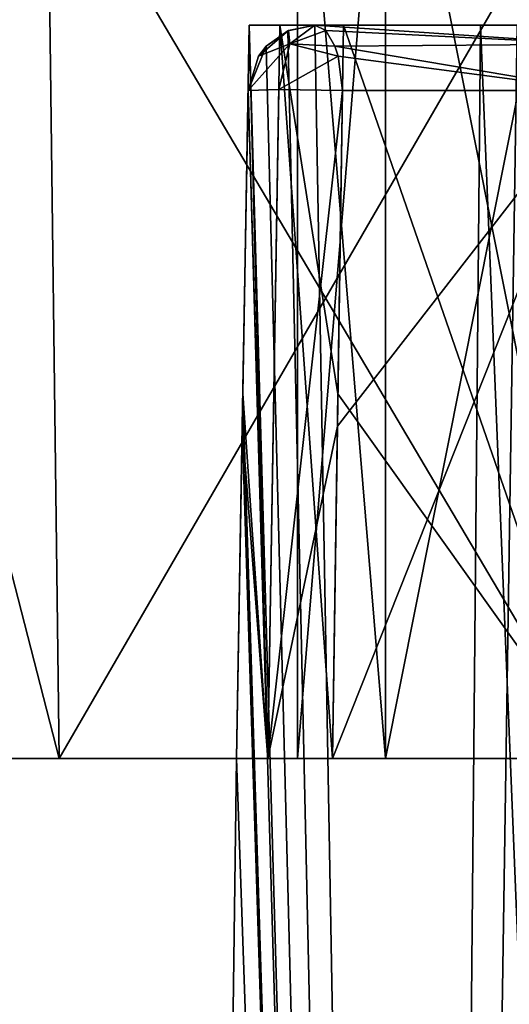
# Model space of a CAD drawing. Header units: millimetres. Extents: x -52 to 107, y -6 to 112.
# Tile 36 of 256: x -29.33 to -25.66, y 54.91 to 62.29. Entities that reach past the tile are written whole.
import ezdxf

# ---------------------------------------------------------------- set-up
doc = ezdxf.new("R2010")
doc.units = ezdxf.units.MM
doc.header["$LTSCALE"] = 65.185185
for name, color, linetype in [('1095', 7, 'CONTINUOUS'), ('1096', 7, 'CONTINUOUS'), ('1097', 7, 'CONTINUOUS'), ('1098', 7, 'CONTINUOUS'), ('1099', 7, 'CONTINUOUS'), ('1100', 7, 'CONTINUOUS'), ('1431', 7, 'CONTINUOUS'), ('1441', 7, 'CONTINUOUS'), ('1442', 7, 'CONTINUOUS'), ('1443', 7, 'CONTINUOUS'), ('1444', 7, 'CONTINUOUS'), ('1445', 7, 'CONTINUOUS'), ('1446', 7, 'CONTINUOUS'), ('1456', 7, 'CONTINUOUS'), ('1463', 7, 'CONTINUOUS'), ('1465', 7, 'CONTINUOUS'), ('1566', 7, 'CONTINUOUS'), ('1567', 7, 'CONTINUOUS'), ('1568', 7, 'CONTINUOUS'), ('445', 7, 'CONTINUOUS'), ('447', 7, 'CONTINUOUS')]:
    doc.layers.add(name, color=color, linetype=linetype)

msp = doc.modelspace()

# ---------------------------------------------------------------- linework, layer by layer
at = {"layer": '1095', "color": 7, "linetype": 'CONTINUOUS', "true_color": 0xe0f2ff}
for points in [[(-27.707, 56.7511, -49.5893), (-29.9096, 56.751, -47.1717), (-30.707, 56.7511, -58.9999), (-27.707, 56.7511, -49.5893)], [(-27.707, 56.7511, -49.5893), (-30.707, 56.7511, -58.9999), (-27.707, 56.7511, -54.4578), (-27.707, 56.7511, -49.5893)], [(-30.707, 56.7511, -58.9999), (-29.0357, 56.7511, -63.0351), (-27.2501, 56.7511, -58.9999), (-30.707, 56.7511, -58.9999)], [(-27.707, 56.7511, -54.4578), (-30.707, 56.7511, -58.9999), (-27.4724, 56.7511, -54.8816), (-27.707, 56.7511, -54.4578)], [(-27.4724, 56.7511, -54.8816), (-30.707, 56.7511, -58.9999), (-26.9886, 56.7511, -54.9074), (-27.4724, 56.7511, -54.8816)], [(-26.9886, 56.7511, -54.9074), (-30.707, 56.7511, -58.9999), (-23.0116, 56.7511, -54.9074), (-26.9886, 56.7511, -54.9074)], [(-23.0116, 56.7511, -54.9074), (-30.707, 56.7511, -58.9999), (-25.0001, 56.7511, -56.7499), (-23.0116, 56.7511, -54.9074)], [(-25.0001, 56.7511, -56.7499), (-30.707, 56.7511, -58.9999), (-26.5911, 56.7511, -57.409), (-25.0001, 56.7511, -56.7499)], [(-26.5911, 56.7511, -57.409), (-30.707, 56.7511, -58.9999), (-27.2501, 56.7511, -58.9999), (-26.5911, 56.7511, -57.409)], [(-20.9645, 56.7511, -63.0351), (-19.2932, 56.7511, -58.9999), (-29.0357, 56.7511, -63.0351), (-20.9645, 56.7511, -63.0351)], [(-29.0357, 56.7511, -63.0351), (-19.2932, 56.7511, -58.9999), (-25.0001, 56.7511, -61.2499), (-29.0357, 56.7511, -63.0351)], [(-25.0001, 56.7511, -64.7068), (-20.9645, 56.7511, -63.0351), (-29.0357, 56.7511, -63.0351), (-25.0001, 56.7511, -64.7068)], [(-27.2501, 56.7511, -58.9999), (-29.0357, 56.7511, -63.0351), (-26.5911, 56.7511, -60.5909), (-27.2501, 56.7511, -58.9999)], [(-26.5911, 56.7511, -60.5909), (-29.0357, 56.7511, -63.0351), (-25.0001, 56.7511, -61.2499), (-26.5911, 56.7511, -60.5909)], [(-25.0001, 56.7511, -54.4499), (-26.9886, 56.7511, -54.9074), (-23.0116, 56.7511, -54.9074), (-25.0001, 56.7511, -54.4499)]]:
    msp.add_3dface(points, dxfattribs=at)
at = {"layer": '1096', "color": 7, "linetype": 'CONTINUOUS', "true_color": 0xe0f2ff}
for points in [[(-27.2501, 64.7511, -58.9999), (-26.5911, 64.7511, -57.4089), (-27.2501, 56.7511, -58.9999), (-27.2501, 64.7511, -58.9999)], [(-26.5911, 64.7511, -57.4089), (-26.5911, 56.7511, -57.409), (-27.2501, 56.7511, -58.9999), (-26.5911, 64.7511, -57.4089)], [(-26.5911, 64.7511, -57.4089), (-25.0001, 64.7511, -56.7499), (-26.5911, 56.7511, -57.409), (-26.5911, 64.7511, -57.4089)], [(-25.0001, 64.7511, -56.7499), (-25.0001, 56.7511, -56.7499), (-26.5911, 56.7511, -57.409), (-25.0001, 64.7511, -56.7499)]]:
    msp.add_3dface(points, dxfattribs=at)
at = {"layer": '1097', "color": 7, "linetype": 'CONTINUOUS', "true_color": 0xe0f2ff}
for points in [[(-26.5911, 64.7511, -60.5909), (-27.2501, 64.7511, -58.9999), (-26.5911, 56.7511, -60.5909), (-26.5911, 64.7511, -60.5909)], [(-27.2501, 64.7511, -58.9999), (-27.2501, 56.7511, -58.9999), (-26.5911, 56.7511, -60.5909), (-27.2501, 64.7511, -58.9999)], [(-25.0001, 64.7511, -61.2499), (-26.5911, 64.7511, -60.5909), (-25.0001, 56.7511, -61.2499), (-25.0001, 64.7511, -61.2499)], [(-26.5911, 64.7511, -60.5909), (-26.5911, 56.7511, -60.5909), (-25.0001, 56.7511, -61.2499), (-26.5911, 64.7511, -60.5909)]]:
    msp.add_3dface(points, dxfattribs=at)
at = {"layer": '1098', "color": 7, "linetype": 'CONTINUOUS', "true_color": 0xe0f2ff}
for points in [[(-25.8786, 62.2511, -50.5383), (-27.6111, 62.2511, -49.7654), (-26.906, 62.2511, -54.7628), (-25.8786, 62.2511, -50.5383)], [(-27.6111, 62.2511, -49.7654), (-27.6111, 62.2511, -54.3069), (-27.3827, 62.2511, -54.7267), (-27.6111, 62.2511, -49.7654)], [(-26.906, 62.2511, -54.7628), (-27.6111, 62.2511, -49.7654), (-27.3827, 62.2511, -54.7267), (-26.906, 62.2511, -54.7628)], [(-25.0001, 62.2511, -54.3539), (-25.8786, 62.2511, -50.5383), (-26.906, 62.2511, -54.7628), (-25.0001, 62.2511, -54.3539)], [(-24.0001, 62.2511, -50.8028), (-25.8786, 62.2511, -50.5383), (-25.0001, 62.2511, -54.3539), (-24.0001, 62.2511, -50.8028)]]:
    msp.add_3dface(points, dxfattribs=at)
at = {"layer": '1099', "color": 7, "linetype": 'CONTINUOUS', "true_color": 0xe0f2ff}
for points in [[(-27.6111, 62.2511, -49.7654), (-27.6593, 59.4851, -49.6775), (-27.6111, 62.2511, -54.3069), (-27.6111, 62.2511, -49.7654)], [(-27.6111, 62.2511, -54.3069), (-27.6593, 59.4851, -49.6775), (-27.6593, 59.4885, -54.3821), (-27.6111, 62.2511, -54.3069)], [(-27.6593, 59.4851, -49.6775), (-27.707, 56.7511, -49.5893), (-27.6593, 59.4885, -54.3821), (-27.6593, 59.4851, -49.6775)], [(-27.707, 56.7511, -49.5893), (-27.707, 56.7511, -54.4578), (-27.6593, 59.4885, -54.3821), (-27.707, 56.7511, -49.5893)]]:
    msp.add_3dface(points, dxfattribs=at)
at = {"layer": '1100', "color": 7, "linetype": 'CONTINUOUS', "true_color": 0xe0f2ff}
for points in [[(-25.0001, 56.7511, -54.4499), (-26.906, 62.2511, -54.7628), (-26.9476, 59.4861, -54.835), (-25.0001, 56.7511, -54.4499)], [(-25.0001, 56.7511, -54.4499), (-25.0001, 62.2511, -54.3539), (-26.906, 62.2511, -54.7628), (-25.0001, 56.7511, -54.4499)], [(-26.9886, 56.7511, -54.9074), (-25.0001, 56.7511, -54.4499), (-26.9476, 59.4861, -54.835), (-26.9886, 56.7511, -54.9074)]]:
    msp.add_3dface(points, dxfattribs=at)
at = {"layer": '1431', "color": 7, "linetype": 'CONTINUOUS', "true_color": 0xe0f2ff}
for points in [[(-30.707, 56.7511, -58.9999), (-30.8289, 63.7336, -58.9999), (-29.1217, 63.7336, -63.1215), (-30.707, 56.7511, -58.9999)], [(-29.0357, 56.7511, -63.0351), (-30.707, 56.7511, -58.9999), (-29.1217, 63.7336, -63.1215), (-29.0357, 56.7511, -63.0351)], [(-25.0001, 63.7336, -64.8287), (-29.0357, 56.7511, -63.0351), (-29.1217, 63.7336, -63.1215), (-25.0001, 63.7336, -64.8287)], [(-25.0001, 56.7511, -64.7068), (-29.0357, 56.7511, -63.0351), (-25.0001, 63.7336, -64.8287), (-25.0001, 56.7511, -64.7068)]]:
    msp.add_3dface(points, dxfattribs=at)
at = {"layer": '1441', "color": 7, "linetype": 'CONTINUOUS', "true_color": 0xe0f2ff}
for points in [[(-30.707, 56.7508, 59.0001), (-30.707, 56.7509, 44.0001), (-27.2501, 56.7508, 59.0001), (-30.707, 56.7508, 59.0001)], [(-30.707, 56.7509, 44.0001), (-29.9096, 56.7508, 47.1719), (-27.2501, 56.7508, 59.0001), (-30.707, 56.7509, 44.0001)], [(-29.0357, 56.7508, 63.0353), (-30.707, 56.7508, 59.0001), (-20.9645, 56.7508, 63.0353), (-29.0357, 56.7508, 63.0353)], [(-20.9645, 56.7508, 63.0353), (-30.707, 56.7508, 59.0001), (-25.0001, 56.7508, 61.2501), (-20.9645, 56.7508, 63.0353)], [(-25.0001, 56.7508, 61.2501), (-30.707, 56.7508, 59.0001), (-26.5912, 56.7508, 60.5909), (-25.0001, 56.7508, 61.2501)], [(-26.5912, 56.7508, 60.5909), (-30.707, 56.7508, 59.0001), (-27.2501, 56.7508, 59.0001), (-26.5912, 56.7508, 60.5909)], [(-29.9096, 56.7508, 47.1719), (-27.707, 56.7508, 49.5895), (-27.707, 56.7508, 54.458), (-29.9096, 56.7508, 47.1719)], [(-29.9096, 56.7508, 47.1719), (-27.707, 56.7508, 54.458), (-27.2501, 56.7508, 59.0001), (-29.9096, 56.7508, 47.1719)], [(-25.0001, 56.7508, 64.707), (-29.0357, 56.7508, 63.0353), (-20.9645, 56.7508, 63.0353), (-25.0001, 56.7508, 64.707)], [(-27.707, 56.7508, 54.458), (-27.4723, 56.7508, 54.8818), (-26.5912, 56.7508, 57.4092), (-27.707, 56.7508, 54.458)], [(-27.2501, 56.7508, 59.0001), (-27.707, 56.7508, 54.458), (-26.5912, 56.7508, 57.4092), (-27.2501, 56.7508, 59.0001)], [(-27.4723, 56.7508, 54.8818), (-26.9886, 56.7508, 54.9076), (-25.0001, 56.7508, 56.7501), (-27.4723, 56.7508, 54.8818)], [(-26.5912, 56.7508, 57.4092), (-27.4723, 56.7508, 54.8818), (-25.0001, 56.7508, 56.7501), (-26.5912, 56.7508, 57.4092)], [(-26.9886, 56.7508, 54.9076), (-23.0116, 56.7508, 54.9076), (-19.2932, 56.7509, 59.0001), (-26.9886, 56.7508, 54.9076)], [(-26.9886, 56.7508, 54.9076), (-19.2932, 56.7509, 59.0001), (-25.0001, 56.7508, 56.7501), (-26.9886, 56.7508, 54.9076)], [(-25.0001, 56.7508, 54.4501), (-23.0116, 56.7508, 54.9076), (-26.9886, 56.7508, 54.9076), (-25.0001, 56.7508, 54.4501)]]:
    msp.add_3dface(points, dxfattribs=at)
at = {"layer": '1442', "color": 7, "linetype": 'CONTINUOUS', "true_color": 0xe0f2ff}
for points in [[(-26.5912, 64.7508, 57.4093), (-27.2501, 64.7508, 59.0001), (-26.5912, 56.7508, 57.4092), (-26.5912, 64.7508, 57.4093)], [(-27.2501, 64.7508, 59.0001), (-27.2501, 56.7508, 59.0001), (-26.5912, 56.7508, 57.4092), (-27.2501, 64.7508, 59.0001)], [(-25.0001, 64.7508, 56.7501), (-26.5912, 64.7508, 57.4093), (-25.0001, 56.7508, 56.7501), (-25.0001, 64.7508, 56.7501)], [(-26.5912, 64.7508, 57.4093), (-26.5912, 56.7508, 57.4092), (-25.0001, 56.7508, 56.7501), (-26.5912, 64.7508, 57.4093)]]:
    msp.add_3dface(points, dxfattribs=at)
at = {"layer": '1443', "color": 7, "linetype": 'CONTINUOUS', "true_color": 0xe0f2ff}
for points in [[(-27.2501, 64.7508, 59.0001), (-26.5912, 64.7508, 60.5909), (-27.2501, 56.7508, 59.0001), (-27.2501, 64.7508, 59.0001)], [(-26.5912, 64.7508, 60.5909), (-26.5912, 56.7508, 60.5909), (-27.2501, 56.7508, 59.0001), (-26.5912, 64.7508, 60.5909)], [(-26.5912, 64.7508, 60.5909), (-25.0001, 64.7508, 61.2501), (-26.5912, 56.7508, 60.5909), (-26.5912, 64.7508, 60.5909)], [(-25.0001, 64.7508, 61.2501), (-25.0001, 56.7508, 61.2501), (-26.5912, 56.7508, 60.5909), (-25.0001, 64.7508, 61.2501)]]:
    msp.add_3dface(points, dxfattribs=at)
at = {"layer": '1444', "color": 7, "linetype": 'CONTINUOUS', "true_color": 0xe0f2ff}
for points in [[(-27.1197, 62.2508, 50.0456), (-25.6052, 62.2509, 50.6109), (-25.0001, 62.2508, 53.8627), (-27.1197, 62.2508, 50.0456)], [(-27.1197, 62.2508, 54.3204), (-27.1197, 62.2508, 50.0456), (-25.0001, 62.2508, 53.8627), (-27.1197, 62.2508, 54.3204)]]:
    msp.add_3dface(points, dxfattribs=at)
at = {"layer": '1445', "color": 7, "linetype": 'CONTINUOUS', "true_color": 0xe0f2ff}
for points in [[(-27.6636, 59.2419, 49.6699), (-27.6196, 61.7596, 49.7501), (-27.6635, 59.2448, 54.3889), (-27.6636, 59.2419, 49.6699)], [(-27.6196, 61.7596, 49.7501), (-27.6196, 61.7596, 54.3204), (-27.6635, 59.2448, 54.3889), (-27.6196, 61.7596, 49.7501)], [(-27.707, 56.7508, 54.458), (-27.6636, 59.2419, 49.6699), (-27.6635, 59.2448, 54.3889), (-27.707, 56.7508, 54.458)], [(-27.707, 56.7508, 49.5895), (-27.6636, 59.2419, 49.6699), (-27.707, 56.7508, 54.458), (-27.707, 56.7508, 49.5895)]]:
    msp.add_3dface(points, dxfattribs=at)
at = {"layer": '1446', "color": 7, "linetype": 'CONTINUOUS', "true_color": 0xe0f2ff}
for points in [[(-25.0001, 56.7508, 54.4501), (-26.9886, 56.7508, 54.9076), (-25.0001, 61.7596, 54.3627), (-25.0001, 56.7508, 54.4501)], [(-25.0001, 61.7596, 54.3627), (-26.9886, 56.7508, 54.9076), (-26.9513, 59.2428, 54.8416), (-25.0001, 61.7596, 54.3627)], [(-26.9134, 61.7596, 54.7758), (-25.0001, 61.7596, 54.3627), (-26.9513, 59.2428, 54.8416), (-26.9134, 61.7596, 54.7758)]]:
    msp.add_3dface(points, dxfattribs=at)
at = {"layer": '1456', "color": 7, "linetype": 'CONTINUOUS', "true_color": 0xe0f2ff}
for points in [[(-30.8289, 63.7334, 59.0001), (-30.707, 56.7508, 59.0001), (-29.0357, 56.7508, 63.0353), (-30.8289, 63.7334, 59.0001)], [(-30.8289, 63.7334, 59.0001), (-29.0357, 56.7508, 63.0353), (-29.1217, 63.7334, 63.1217), (-30.8289, 63.7334, 59.0001)], [(-29.0357, 56.7508, 63.0353), (-25.0001, 56.7508, 64.707), (-29.1217, 63.7334, 63.1217), (-29.0357, 56.7508, 63.0353)], [(-29.1217, 63.7334, 63.1217), (-25.0001, 56.7508, 64.707), (-25.0001, 63.7334, 64.8289), (-29.1217, 63.7334, 63.1217)]]:
    msp.add_3dface(points, dxfattribs=at)
at = {"layer": '1463', "color": 7, "linetype": 'CONTINUOUS', "true_color": 0xe0f2ff}
for points in [[(-27.4724, 56.7511, -54.8816), (-27.6111, 62.2511, -54.3069), (-27.6593, 59.4885, -54.3821), (-27.4724, 56.7511, -54.8816)], [(-27.6111, 62.2511, -54.3069), (-27.4724, 56.7511, -54.8816), (-27.3827, 62.2511, -54.7267), (-27.6111, 62.2511, -54.3069)], [(-27.4724, 56.7511, -54.8816), (-26.9886, 56.7511, -54.9074), (-27.3827, 62.2511, -54.7267), (-27.4724, 56.7511, -54.8816)], [(-27.3827, 62.2511, -54.7267), (-26.9886, 56.7511, -54.9074), (-26.9476, 59.4861, -54.835), (-27.3827, 62.2511, -54.7267)], [(-26.906, 62.2511, -54.7628), (-27.3827, 62.2511, -54.7267), (-26.9476, 59.4861, -54.835), (-26.906, 62.2511, -54.7628)], [(-27.707, 56.7511, -54.4578), (-27.4724, 56.7511, -54.8816), (-27.6593, 59.4885, -54.3821), (-27.707, 56.7511, -54.4578)]]:
    msp.add_3dface(points, dxfattribs=at)
at = {"layer": '1465', "color": 7, "linetype": 'CONTINUOUS', "true_color": 0xe0f2ff}
for points in [[(-27.6196, 61.7596, 54.3204), (-27.4723, 56.7508, 54.8818), (-27.6635, 59.2448, 54.3889), (-27.6196, 61.7596, 54.3204)], [(-27.4723, 56.7508, 54.8818), (-27.6196, 61.7596, 54.3204), (-27.3905, 61.7669, 54.7404), (-27.4723, 56.7508, 54.8818)], [(-26.9134, 61.7596, 54.7758), (-27.4723, 56.7508, 54.8818), (-27.3905, 61.7669, 54.7404), (-26.9134, 61.7596, 54.7758)], [(-27.4723, 56.7508, 54.8818), (-26.9134, 61.7596, 54.7758), (-26.9513, 59.2428, 54.8416), (-27.4723, 56.7508, 54.8818)], [(-27.4723, 56.7508, 54.8818), (-27.707, 56.7508, 54.458), (-27.6635, 59.2448, 54.3889), (-27.4723, 56.7508, 54.8818)], [(-26.9886, 56.7508, 54.9076), (-27.4723, 56.7508, 54.8818), (-26.9513, 59.2428, 54.8416), (-26.9886, 56.7508, 54.9076)]]:
    msp.add_3dface(points, dxfattribs=at)
at = {"layer": '1566', "color": 7, "linetype": 'CONTINUOUS', "true_color": 0xe0f2ff}
for points in [[(-27.1197, 62.2508, 54.3204), (-25.0001, 62.2508, 53.8627), (-25.0001, 62.1075, 54.2132), (-27.1197, 62.2508, 54.3204)], [(-27.1197, 62.2508, 54.3204), (-25.0001, 62.1075, 54.2132), (-27.0383, 62.2103, 54.5001), (-27.1197, 62.2508, 54.3204)], [(-27.0383, 62.2103, 54.5001), (-25.0001, 62.1075, 54.2132), (-26.9695, 62.0936, 54.6519), (-27.0383, 62.2103, 54.5001)], [(-25.0001, 62.1075, 54.2132), (-25.0001, 61.7596, 54.3627), (-26.9695, 62.0936, 54.6519), (-25.0001, 62.1075, 54.2132)], [(-26.9695, 62.0936, 54.6519), (-25.0001, 61.7596, 54.3627), (-26.9456, 62.0193, 54.7046), (-26.9695, 62.0936, 54.6519)], [(-25.0001, 61.7596, 54.3627), (-26.9134, 61.7596, 54.7758), (-26.9456, 62.0193, 54.7046), (-25.0001, 61.7596, 54.3627)]]:
    msp.add_3dface(points, dxfattribs=at)
at = {"layer": '1567', "color": 7, "linetype": 'CONTINUOUS', "true_color": 0xe0f2ff}
for points in [[(-27.1197, 62.2508, 54.3204), (-27.3082, 62.11, 54.6127), (-27.3169, 62.2103, 54.3204), (-27.1197, 62.2508, 54.3204)], [(-27.1197, 62.2508, 54.3204), (-27.0383, 62.2103, 54.5001), (-27.3082, 62.11, 54.6127), (-27.1197, 62.2508, 54.3204)], [(-27.3082, 62.11, 54.6127), (-27.5417, 62.019, 54.3204), (-27.3169, 62.2103, 54.3204), (-27.3082, 62.11, 54.6127)], [(-27.3169, 62.2103, 54.3204), (-27.5417, 62.019, 54.3204), (-27.4839, 62.0934, 54.3204), (-27.3169, 62.2103, 54.3204)], [(-27.0383, 62.2103, 54.5001), (-26.9695, 62.0936, 54.6519), (-27.3082, 62.11, 54.6127), (-27.0383, 62.2103, 54.5001)], [(-27.3905, 61.7669, 54.7404), (-27.6196, 61.7596, 54.3204), (-27.3082, 62.11, 54.6127), (-27.3905, 61.7669, 54.7404)], [(-27.3082, 62.11, 54.6127), (-27.6196, 61.7596, 54.3204), (-27.5417, 62.019, 54.3204), (-27.3082, 62.11, 54.6127)], [(-26.9456, 62.0193, 54.7046), (-27.3905, 61.7669, 54.7404), (-27.3082, 62.11, 54.6127), (-26.9456, 62.0193, 54.7046)], [(-26.9695, 62.0936, 54.6519), (-26.9456, 62.0193, 54.7046), (-27.3082, 62.11, 54.6127), (-26.9695, 62.0936, 54.6519)], [(-26.9134, 61.7596, 54.7758), (-27.3905, 61.7669, 54.7404), (-26.9456, 62.0193, 54.7046), (-26.9134, 61.7596, 54.7758)]]:
    msp.add_3dface(points, dxfattribs=at)
at = {"layer": '1568', "color": 7, "linetype": 'CONTINUOUS', "true_color": 0xe0f2ff}
for points in [[(-27.3212, 62.2085, 49.9365), (-27.1197, 62.2508, 50.0456), (-27.3169, 62.2103, 54.3204), (-27.3212, 62.2085, 49.9365)], [(-27.1197, 62.2508, 50.0456), (-27.1197, 62.2508, 54.3204), (-27.3169, 62.2103, 54.3204), (-27.1197, 62.2508, 50.0456)], [(-27.4847, 62.0926, 49.8396), (-27.3212, 62.2085, 49.9365), (-27.4839, 62.0934, 54.3204), (-27.4847, 62.0926, 49.8396)], [(-27.3212, 62.2085, 49.9365), (-27.3169, 62.2103, 54.3204), (-27.4839, 62.0934, 54.3204), (-27.3212, 62.2085, 49.9365)], [(-27.6196, 61.7596, 49.7501), (-27.4847, 62.0926, 49.8396), (-27.6196, 61.7596, 54.3204), (-27.6196, 61.7596, 49.7501)], [(-27.6196, 61.7596, 54.3204), (-27.4847, 62.0926, 49.8396), (-27.5417, 62.019, 54.3204), (-27.6196, 61.7596, 54.3204)], [(-27.5417, 62.019, 54.3204), (-27.4847, 62.0926, 49.8396), (-27.4839, 62.0934, 54.3204), (-27.5417, 62.019, 54.3204)]]:
    msp.add_3dface(points, dxfattribs=at)
at = {"layer": '445', "color": 7, "linetype": 'CONTINUOUS', "true_color": 0xe0f2ff}
for points in [[(-27.6593, 59.4851, -49.6775), (-27.6111, 62.2511, -49.7654), (-26.3024, 16.2513, -49.5407), (-27.6593, 59.4851, -49.6775)], [(-27.6111, 62.2511, -49.7654), (-25.8786, 62.2511, -50.5383), (-26.3024, 16.2513, -49.5407), (-27.6111, 62.2511, -49.7654)], [(-25.8786, 62.2511, -50.5383), (-24.0133, 16.2513, -50), (-26.3024, 16.2513, -49.5407), (-25.8786, 62.2511, -50.5383)], [(-24.0001, 62.2511, -50.8028), (-24.0133, 16.2513, -50), (-25.8786, 62.2511, -50.5383), (-24.0001, 62.2511, -50.8028)], [(-27.707, 56.7511, -49.5893), (-27.6593, 59.4851, -49.6775), (-26.3024, 16.2513, -49.5407), (-27.707, 56.7511, -49.5893)], [(-29.9096, 56.751, -47.1717), (-27.707, 56.7511, -49.5893), (-28.2428, 16.2513, -48.2425), (-29.9096, 56.751, -47.1717)], [(-29.5408, 16.2513, -46.3021), (-29.9096, 56.751, -47.1717), (-28.2428, 16.2513, -48.2425), (-29.5408, 16.2513, -46.3021)], [(-28.2428, 16.2513, -48.2425), (-27.707, 56.7511, -49.5893), (-26.3024, 16.2513, -49.5407), (-28.2428, 16.2513, -48.2425)]]:
    msp.add_3dface(points, dxfattribs=at)
at = {"layer": '447', "color": 7, "linetype": 'CONTINUOUS', "true_color": 0xe0f2ff}
for points in [[(-27.1197, 62.2508, 50.0456), (-27.3212, 62.2085, 49.9365), (-26.3031, 16.2513, 49.5404), (-27.1197, 62.2508, 50.0456)], [(-25.6052, 62.2509, 50.6109), (-27.1197, 62.2508, 50.0456), (-26.3031, 16.2513, 49.5404), (-25.6052, 62.2509, 50.6109)], [(-24.0149, 16.2513, 50), (-25.6052, 62.2509, 50.6109), (-26.3031, 16.2513, 49.5404), (-24.0149, 16.2513, 50)], [(-27.3212, 62.2085, 49.9365), (-27.4847, 62.0926, 49.8396), (-26.3031, 16.2513, 49.5404), (-27.3212, 62.2085, 49.9365)], [(-27.4847, 62.0926, 49.8396), (-27.6196, 61.7596, 49.7501), (-26.3031, 16.2513, 49.5404), (-27.4847, 62.0926, 49.8396)], [(-27.6196, 61.7596, 49.7501), (-27.6636, 59.2419, 49.6699), (-26.3031, 16.2513, 49.5404), (-27.6196, 61.7596, 49.7501)], [(-27.6636, 59.2419, 49.6699), (-27.707, 56.7508, 49.5895), (-26.3031, 16.2513, 49.5404), (-27.6636, 59.2419, 49.6699)], [(-27.707, 56.7508, 49.5895), (-29.9096, 56.7508, 47.1719), (-28.2428, 16.2513, 48.2425), (-27.707, 56.7508, 49.5895)], [(-28.2428, 16.2513, 48.2425), (-29.9096, 56.7508, 47.1719), (-29.5405, 16.2513, 46.3027), (-28.2428, 16.2513, 48.2425)], [(-26.3031, 16.2513, 49.5404), (-27.707, 56.7508, 49.5895), (-28.2428, 16.2513, 48.2425), (-26.3031, 16.2513, 49.5404)]]:
    msp.add_3dface(points, dxfattribs=at)

doc.saveas('drawing.dxf')
